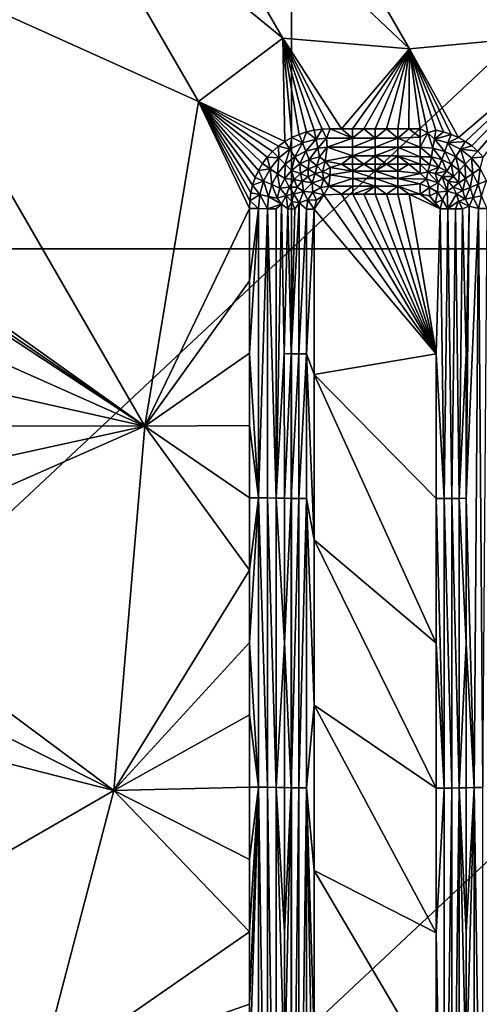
# Model space of a CAD drawing. Header units: inches. Extents: x -23.7 to 23.7, y -7.1 to 20.5.
# Tile 45 of 71: x -2.9 to -1, y 10.2 to 14.3. Entities that reach past the tile are written whole.
import ezdxf

# ---------------------------------------------------------------- set-up
doc = ezdxf.new("R2010")
doc.units = ezdxf.units.IN
doc.layers.get('0').update_dxf_attribs({"true_color": 0xc2ced6})

msp = doc.modelspace()

# ---------------------------------------------------------------- linework, layer by layer
for points in [[(-1.7915, 16.7247), (-1.7915, 13.3706), (-5.3744, 13.3706), (-1.7915, 16.7247)], [(-1.7915, 13.3706), (-1.7915, 16.7247), (1.7915, 16.7247), (-1.7915, 13.3706)], [(1.7915, 16.7247), (1.7915, 13.3706), (-1.7915, 13.3706), (1.7915, 16.7247)], [(-1.2946, 14.214), (-2.0331, 15.4927), (-2.4144, 15.2727), (-1.2946, 14.214)], [(-2.0331, 15.4927), (-1.2946, 14.214), (-0.5708, 14.2813), (-2.0331, 15.4927)], [(-1.8283, 14.2578), (-2.4144, 15.2727), (-2.7958, 15.0528), (-1.8283, 14.2578)], [(-2.4144, 15.2727), (-1.8283, 14.2578), (-1.2946, 14.214), (-2.4144, 15.2727)], [(-2.1827, 13.9911), (-2.7958, 15.0528), (-3.5584, 14.613), (-2.1827, 13.9911)], [(-2.7958, 15.0528), (-2.1827, 13.9911), (-1.8283, 14.2578), (-2.7958, 15.0528)], [(-2.4098, 12.6236), (-3.5584, 14.613), (-3.7931, 13.6082), (-2.4098, 12.6236)], [(-3.5584, 14.613), (-2.4098, 12.6236), (-2.1827, 13.9911), (-3.5584, 14.613)], [(-1.2946, 14.214), (-1.0881, 13.8398), (-0.5708, 14.2813), (-1.2946, 14.214)], [(-1.0881, 13.8398), (-1.0589, 13.8234), (-0.5708, 14.2813), (-1.0881, 13.8398)], [(-0.5708, 14.2813), (-1.0589, 13.8234), (-1.0317, 13.8042), (-0.5708, 14.2813)], [(-0.5708, 14.2813), (-1.0317, 13.8042), (-1.0065, 13.7822), (-0.5708, 14.2813)], [(-0.5708, 14.2813), (-1.0065, 13.7822), (-0.9839, 13.7576), (-0.5708, 14.2813)], [(-1.8283, 14.2578), (-2.1827, 13.9911), (-1.8194, 13.8229), (-1.8283, 14.2578)], [(-1.7903, 13.8393), (-1.8283, 14.2578), (-1.8194, 13.8229), (-1.7903, 13.8393)], [(-1.7597, 13.8527), (-1.8283, 14.2578), (-1.7903, 13.8393), (-1.7597, 13.8527)], [(-1.7279, 13.8631), (-1.6953, 13.8704), (-1.8283, 14.2578), (-1.7279, 13.8631)], [(-1.6622, 13.8747), (-1.6289, 13.8762), (-1.8283, 14.2578), (-1.6622, 13.8747)], [(-1.6953, 13.8704), (-1.6622, 13.8747), (-1.8283, 14.2578), (-1.6953, 13.8704)], [(-1.8283, 14.2578), (-1.5814, 13.8762), (-1.2946, 14.214), (-1.8283, 14.2578)], [(-1.8283, 14.2578), (-1.6289, 13.8762), (-1.5814, 13.8762), (-1.8283, 14.2578)], [(-1.8283, 14.2578), (-1.7597, 13.8527), (-1.7279, 13.8631), (-1.8283, 14.2578)], [(-1.2946, 14.214), (-1.5814, 13.8762), (-1.5339, 13.8762), (-1.2946, 14.214)], [(-1.2946, 14.214), (-1.5339, 13.8762), (-1.4865, 13.8762), (-1.2946, 14.214)], [(-1.4865, 13.8762), (-1.439, 13.8762), (-1.2946, 14.214), (-1.4865, 13.8762)], [(-1.3915, 13.8762), (-1.2946, 14.214), (-1.439, 13.8762), (-1.3915, 13.8762)], [(-1.3915, 13.8762), (-1.344, 13.8762), (-1.2946, 14.214), (-1.3915, 13.8762)], [(-1.344, 13.8762), (-1.2966, 13.8762), (-1.2946, 14.214), (-1.344, 13.8762)], [(-1.2946, 14.214), (-1.2966, 13.8762), (-1.2492, 13.8762), (-1.2946, 14.214)], [(-1.2173, 13.8598), (-1.1829, 13.8706), (-1.2946, 14.214), (-1.2173, 13.8598)], [(-1.1829, 13.8706), (-1.1505, 13.8634), (-1.2946, 14.214), (-1.1829, 13.8706)], [(-1.1505, 13.8634), (-1.1186, 13.8531), (-1.2946, 14.214), (-1.1505, 13.8634)], [(-1.2946, 14.214), (-1.2492, 13.8762), (-1.2173, 13.8598), (-1.2946, 14.214)], [(-1.1186, 13.8531), (-1.0881, 13.8398), (-1.2946, 14.214), (-1.1186, 13.8531)], [(-2.1827, 13.9911), (-2.4098, 12.6236), (-1.9688, 13.5403), (-2.1827, 13.9911)], [(-2.1827, 13.9911), (-1.8466, 13.8036), (-1.8194, 13.8229), (-2.1827, 13.9911)], [(-1.9673, 13.5736), (-1.9628, 13.6067), (-2.1827, 13.9911), (-1.9673, 13.5736)], [(-2.1827, 13.9911), (-1.9446, 13.6708), (-1.9308, 13.7012), (-2.1827, 13.9911)], [(-2.1827, 13.9911), (-1.9628, 13.6067), (-1.9553, 13.6392), (-2.1827, 13.9911)], [(-1.9553, 13.6392), (-1.9446, 13.6708), (-2.1827, 13.9911), (-1.9553, 13.6392)], [(-2.1827, 13.9911), (-1.8942, 13.7569), (-1.8717, 13.7815), (-2.1827, 13.9911)], [(-2.1827, 13.9911), (-1.8717, 13.7815), (-1.8466, 13.8036), (-2.1827, 13.9911)], [(-2.1827, 13.9911), (-1.9308, 13.7012), (-1.914, 13.73), (-2.1827, 13.9911)], [(-2.1827, 13.9911), (-1.914, 13.73), (-1.8942, 13.7569), (-2.1827, 13.9911)], [(-1.9673, 13.5736), (-2.1827, 13.9911), (-1.9688, 13.5403), (-1.9673, 13.5736)], [(-1.7279, 13.8631), (-1.7597, 13.8527), (-1.7449, 13.817), (-1.7279, 13.8631)], [(-1.7449, 13.817), (-1.6878, 13.8325), (-1.7279, 13.8631), (-1.7449, 13.817)], [(-1.6878, 13.8325), (-1.6953, 13.8704), (-1.7279, 13.8631), (-1.6878, 13.8325)], [(-1.6953, 13.8704), (-1.6878, 13.8325), (-1.6622, 13.8747), (-1.6953, 13.8704)], [(-1.6878, 13.8325), (-1.6437, 13.8372), (-1.6622, 13.8747), (-1.6878, 13.8325)], [(-1.6622, 13.8747), (-1.6437, 13.8372), (-1.6289, 13.8762), (-1.6622, 13.8747)], [(-1.6289, 13.8762), (-1.6437, 13.8372), (-1.5339, 13.8375), (-1.6289, 13.8762)], [(-1.5814, 13.8762), (-1.6289, 13.8762), (-1.5339, 13.8375), (-1.5814, 13.8762)], [(-1.5814, 13.8762), (-1.5339, 13.8375), (-1.5339, 13.8762), (-1.5814, 13.8762)], [(-1.5339, 13.8375), (-1.439, 13.8375), (-1.4865, 13.8762), (-1.5339, 13.8375)], [(-1.5339, 13.8762), (-1.5339, 13.8375), (-1.4865, 13.8762), (-1.5339, 13.8762)], [(-1.439, 13.8762), (-1.4865, 13.8762), (-1.439, 13.8375), (-1.439, 13.8762)], [(-1.3915, 13.8762), (-1.439, 13.8375), (-1.344, 13.8375), (-1.3915, 13.8762)], [(-1.439, 13.8375), (-1.3915, 13.8762), (-1.439, 13.8762), (-1.439, 13.8375)], [(-1.344, 13.8375), (-1.344, 13.8762), (-1.3915, 13.8762), (-1.344, 13.8375)], [(-1.2492, 13.8418), (-1.2966, 13.8762), (-1.344, 13.8375), (-1.2492, 13.8418)], [(-1.344, 13.8762), (-1.344, 13.8375), (-1.2966, 13.8762), (-1.344, 13.8762)], [(-1.2492, 13.8762), (-1.2966, 13.8762), (-1.2492, 13.8418), (-1.2492, 13.8762)], [(-1.2492, 13.8762), (-1.2492, 13.8418), (-1.2173, 13.8598), (-1.2492, 13.8762)], [(-1.2491, 13.7994), (-1.2173, 13.8598), (-1.2492, 13.8418), (-1.2491, 13.7994)], [(-1.2173, 13.8598), (-1.2491, 13.7994), (-1.196, 13.7949), (-1.2173, 13.8598)], [(-1.1829, 13.8706), (-1.2173, 13.8598), (-1.1895, 13.8325), (-1.1829, 13.8706)], [(-1.196, 13.7949), (-1.1895, 13.8325), (-1.2173, 13.8598), (-1.196, 13.7949)], [(-1.1895, 13.8325), (-1.1505, 13.8634), (-1.1829, 13.8706), (-1.1895, 13.8325)], [(-1.1186, 13.8531), (-1.1505, 13.8634), (-1.1895, 13.8325), (-1.1186, 13.8531)], [(-1.8466, 13.8036), (-1.7979, 13.7907), (-1.8194, 13.8229), (-1.8466, 13.8036)], [(-1.8194, 13.8229), (-1.7979, 13.7907), (-1.7903, 13.8393), (-1.8194, 13.8229)], [(-1.7903, 13.8393), (-1.7979, 13.7907), (-1.7449, 13.817), (-1.7903, 13.8393)], [(-1.7597, 13.8527), (-1.7903, 13.8393), (-1.7449, 13.817), (-1.7597, 13.8527)], [(-1.6878, 13.8325), (-1.7449, 13.817), (-1.7304, 13.7817), (-1.6878, 13.8325)], [(-1.7304, 13.7817), (-1.6804, 13.7951), (-1.6878, 13.8325), (-1.7304, 13.7817)], [(-1.6437, 13.8372), (-1.6878, 13.8325), (-1.6804, 13.7951), (-1.6437, 13.8372)], [(-1.6804, 13.7951), (-1.6418, 13.7992), (-1.6437, 13.8372), (-1.6804, 13.7951)], [(-1.5339, 13.8375), (-1.6437, 13.8372), (-1.6418, 13.7992), (-1.5339, 13.8375)], [(-1.6418, 13.7992), (-1.5339, 13.7994), (-1.5339, 13.8375), (-1.6418, 13.7992)], [(-1.439, 13.8375), (-1.5339, 13.8375), (-1.5339, 13.7994), (-1.439, 13.8375)], [(-1.5339, 13.7994), (-1.439, 13.7995), (-1.439, 13.8375), (-1.5339, 13.7994)], [(-1.344, 13.8375), (-1.439, 13.8375), (-1.439, 13.7995), (-1.344, 13.8375)], [(-1.439, 13.7995), (-1.344, 13.7994), (-1.344, 13.8375), (-1.439, 13.7995)], [(-1.344, 13.8375), (-1.2491, 13.7994), (-1.2492, 13.8418), (-1.344, 13.8375)], [(-1.2491, 13.7994), (-1.344, 13.8375), (-1.344, 13.7994), (-1.2491, 13.7994)], [(-1.1895, 13.8325), (-1.196, 13.7949), (-1.1456, 13.7812), (-1.1895, 13.8325)], [(-1.1895, 13.8325), (-1.1322, 13.8169), (-1.1186, 13.8531), (-1.1895, 13.8325)], [(-1.1456, 13.7812), (-1.1322, 13.8169), (-1.1895, 13.8325), (-1.1456, 13.7812)], [(-1.1322, 13.8169), (-1.0881, 13.8398), (-1.1186, 13.8531), (-1.1322, 13.8169)], [(-1.0589, 13.8234), (-1.0881, 13.8398), (-1.1322, 13.8169), (-1.0589, 13.8234)], [(-1.1322, 13.8169), (-1.0795, 13.7907), (-1.0589, 13.8234), (-1.1322, 13.8169)], [(-1.0795, 13.7907), (-1.0317, 13.8042), (-1.0589, 13.8234), (-1.0795, 13.7907)], [(-1.8443, 13.7542), (-1.8717, 13.7815), (-1.8942, 13.7569), (-1.8443, 13.7542)], [(-1.8466, 13.8036), (-1.8717, 13.7815), (-1.8443, 13.7542), (-1.8466, 13.8036)], [(-1.8443, 13.7542), (-1.7979, 13.7907), (-1.8466, 13.8036), (-1.8443, 13.7542)], [(-1.7979, 13.7907), (-1.8443, 13.7542), (-1.8175, 13.7272), (-1.7979, 13.7907)], [(-1.8175, 13.7272), (-1.7768, 13.759), (-1.7979, 13.7907), (-1.8175, 13.7272)], [(-1.7449, 13.817), (-1.7979, 13.7907), (-1.7768, 13.759), (-1.7449, 13.817)], [(-1.7768, 13.759), (-1.7304, 13.7817), (-1.7449, 13.817), (-1.7768, 13.759)], [(-1.7304, 13.7817), (-1.7768, 13.759), (-1.7566, 13.7284), (-1.7304, 13.7817)], [(-1.7566, 13.7284), (-1.7164, 13.7477), (-1.7304, 13.7817), (-1.7566, 13.7284)], [(-1.6804, 13.7951), (-1.7304, 13.7817), (-1.7164, 13.7477), (-1.6804, 13.7951)], [(-1.7164, 13.7477), (-1.6733, 13.759), (-1.6804, 13.7951), (-1.7164, 13.7477)], [(-1.6418, 13.7992), (-1.6804, 13.7951), (-1.6733, 13.759), (-1.6418, 13.7992)], [(-1.6733, 13.759), (-1.649, 13.7399), (-1.6418, 13.7992), (-1.6733, 13.759)], [(-1.649, 13.7399), (-1.5339, 13.7627), (-1.6418, 13.7992), (-1.649, 13.7399)], [(-1.6418, 13.7992), (-1.5339, 13.7627), (-1.5339, 13.7994), (-1.6418, 13.7992)], [(-1.439, 13.7995), (-1.5339, 13.7994), (-1.5339, 13.7627), (-1.439, 13.7995)], [(-1.5339, 13.7627), (-1.4389, 13.7627), (-1.439, 13.7995), (-1.5339, 13.7627)], [(-1.344, 13.7994), (-1.439, 13.7995), (-1.4389, 13.7627), (-1.344, 13.7994)], [(-1.4389, 13.7627), (-1.344, 13.7627), (-1.344, 13.7994), (-1.4389, 13.7627)], [(-1.344, 13.7627), (-1.2491, 13.7587), (-1.344, 13.7994), (-1.344, 13.7627)], [(-1.344, 13.7994), (-1.2491, 13.7587), (-1.2491, 13.7994), (-1.344, 13.7994)], [(-1.2491, 13.7994), (-1.2491, 13.7587), (-1.2022, 13.7587), (-1.2491, 13.7994)], [(-1.2022, 13.7587), (-1.196, 13.7949), (-1.2491, 13.7994), (-1.2022, 13.7587)], [(-1.196, 13.7949), (-1.2022, 13.7587), (-1.1584, 13.7468), (-1.196, 13.7949)], [(-1.1584, 13.7468), (-1.1456, 13.7812), (-1.196, 13.7949), (-1.1584, 13.7468)], [(-1.1456, 13.7812), (-1.1584, 13.7468), (-1.1191, 13.7273), (-1.1456, 13.7812)], [(-1.1322, 13.8169), (-1.1456, 13.7812), (-1.0997, 13.7585), (-1.1322, 13.8169)], [(-1.1191, 13.7273), (-1.0997, 13.7585), (-1.1456, 13.7812), (-1.1191, 13.7273)], [(-1.0997, 13.7585), (-1.0795, 13.7907), (-1.1322, 13.8169), (-1.0997, 13.7585)], [(-1.0795, 13.7907), (-1.0997, 13.7585), (-1.06, 13.7272), (-1.0795, 13.7907)], [(-1.0065, 13.7822), (-1.0317, 13.8042), (-1.0795, 13.7907), (-1.0065, 13.7822)], [(-1.06, 13.7272), (-1.0335, 13.7545), (-1.0795, 13.7907), (-1.06, 13.7272)], [(-1.0795, 13.7907), (-1.0335, 13.7545), (-1.0065, 13.7822), (-1.0795, 13.7907)], [(-1.0065, 13.7822), (-1.0335, 13.7545), (-0.9839, 13.7576), (-1.0065, 13.7822)], [(-1.8819, 13.7085), (-1.8942, 13.7569), (-1.914, 13.73), (-1.8819, 13.7085)], [(-1.8942, 13.7569), (-1.8819, 13.7085), (-1.8443, 13.7542), (-1.8942, 13.7569)], [(-1.8443, 13.7542), (-1.8819, 13.7085), (-1.8504, 13.6872), (-1.8443, 13.7542)], [(-1.8504, 13.6872), (-1.8175, 13.7272), (-1.8443, 13.7542), (-1.8504, 13.6872)], [(-1.7768, 13.759), (-1.8175, 13.7272), (-1.7918, 13.7011), (-1.7768, 13.759)], [(-1.7918, 13.7011), (-1.7566, 13.7284), (-1.7768, 13.759), (-1.7918, 13.7011)], [(-1.7208, 13.7084), (-1.7164, 13.7477), (-1.7566, 13.7284), (-1.7208, 13.7084)], [(-1.7208, 13.7084), (-1.6851, 13.7211), (-1.7164, 13.7477), (-1.7208, 13.7084)], [(-1.6851, 13.7211), (-1.6733, 13.759), (-1.7164, 13.7477), (-1.6851, 13.7211)], [(-1.6851, 13.7211), (-1.649, 13.7399), (-1.6733, 13.759), (-1.6851, 13.7211)], [(-1.6851, 13.7211), (-1.6608, 13.6958), (-1.649, 13.7399), (-1.6851, 13.7211)], [(-1.649, 13.7399), (-1.6608, 13.6958), (-1.6287, 13.7134), (-1.649, 13.7399)], [(-1.5813, 13.728), (-1.5339, 13.7627), (-1.649, 13.7399), (-1.5813, 13.728)], [(-1.649, 13.7399), (-1.6287, 13.7134), (-1.5813, 13.728), (-1.649, 13.7399)], [(-1.5338, 13.728), (-1.5339, 13.7627), (-1.5813, 13.728), (-1.5338, 13.728)], [(-1.5339, 13.7627), (-1.5338, 13.728), (-1.4864, 13.728), (-1.5339, 13.7627)], [(-1.5339, 13.7627), (-1.4864, 13.728), (-1.4389, 13.7627), (-1.5339, 13.7627)], [(-1.4864, 13.728), (-1.4389, 13.728), (-1.4389, 13.7627), (-1.4864, 13.728)], [(-1.4389, 13.7627), (-1.3914, 13.728), (-1.344, 13.7627), (-1.4389, 13.7627)], [(-1.4389, 13.7627), (-1.4389, 13.728), (-1.3914, 13.728), (-1.4389, 13.7627)], [(-1.344, 13.7627), (-1.3914, 13.728), (-1.344, 13.728), (-1.344, 13.7627)], [(-1.344, 13.728), (-1.2965, 13.728), (-1.344, 13.7627), (-1.344, 13.728)], [(-1.2965, 13.728), (-1.249, 13.728), (-1.344, 13.7627), (-1.2965, 13.728)], [(-1.249, 13.728), (-1.2491, 13.7587), (-1.344, 13.7627), (-1.249, 13.728)], [(-1.208, 13.7245), (-1.2022, 13.7587), (-1.2491, 13.7587), (-1.208, 13.7245)], [(-1.2491, 13.7587), (-1.249, 13.728), (-1.208, 13.7245), (-1.2491, 13.7587)], [(-1.1704, 13.7143), (-1.2022, 13.7587), (-1.208, 13.7245), (-1.1704, 13.7143)], [(-1.1584, 13.7468), (-1.2022, 13.7587), (-1.1704, 13.7143), (-1.1584, 13.7468)], [(-1.1373, 13.6979), (-1.1584, 13.7468), (-1.1704, 13.7143), (-1.1373, 13.6979)], [(-1.1191, 13.7273), (-1.1584, 13.7468), (-1.1373, 13.6979), (-1.1191, 13.7273)], [(-1.0997, 13.7585), (-1.1191, 13.7273), (-1.0854, 13.7008), (-1.0997, 13.7585)], [(-1.0854, 13.7008), (-1.06, 13.7272), (-1.0997, 13.7585), (-1.0854, 13.7008)], [(-1.0335, 13.7545), (-1.06, 13.7272), (-1.0279, 13.6883), (-1.0335, 13.7545)], [(-1.0335, 13.7545), (-0.9963, 13.7094), (-0.9839, 13.7576), (-1.0335, 13.7545)], [(-1.0279, 13.6883), (-0.9963, 13.7094), (-1.0335, 13.7545), (-1.0279, 13.6883)], [(-1.9089, 13.656), (-1.9308, 13.7012), (-1.9446, 13.6708), (-1.9089, 13.656)], [(-1.8819, 13.7085), (-1.914, 13.73), (-1.9308, 13.7012), (-1.8819, 13.7085)], [(-1.8819, 13.7085), (-1.9308, 13.7012), (-1.9089, 13.656), (-1.8819, 13.7085)], [(-1.8819, 13.7085), (-1.9089, 13.656), (-1.8739, 13.6412), (-1.8819, 13.7085)], [(-1.8739, 13.6412), (-1.8504, 13.6872), (-1.8819, 13.7085), (-1.8739, 13.6412)], [(-1.8175, 13.7272), (-1.8504, 13.6872), (-1.8201, 13.6667), (-1.8175, 13.7272)], [(-1.8201, 13.6667), (-1.7918, 13.7011), (-1.8175, 13.7272), (-1.8201, 13.6667)], [(-1.7918, 13.7011), (-1.8201, 13.6667), (-1.7804, 13.6624), (-1.7918, 13.7011)], [(-1.7918, 13.7011), (-1.7532, 13.6887), (-1.7566, 13.7284), (-1.7918, 13.7011)], [(-1.7918, 13.7011), (-1.7804, 13.6624), (-1.7532, 13.6887), (-1.7918, 13.7011)], [(-1.7532, 13.6887), (-1.7208, 13.7084), (-1.7566, 13.7284), (-1.7532, 13.6887)], [(-1.7532, 13.6887), (-1.7212, 13.6746), (-1.7208, 13.7084), (-1.7532, 13.6887)], [(-1.7212, 13.6746), (-1.692, 13.688), (-1.7208, 13.7084), (-1.7212, 13.6746)], [(-1.6851, 13.7211), (-1.7208, 13.7084), (-1.692, 13.688), (-1.6851, 13.7211)], [(-1.6851, 13.7211), (-1.692, 13.688), (-1.6608, 13.6958), (-1.6851, 13.7211)], [(-1.6608, 13.6958), (-1.692, 13.688), (-1.6547, 13.6649), (-1.6608, 13.6958)], [(-1.6287, 13.7134), (-1.6608, 13.6958), (-1.6287, 13.6827), (-1.6287, 13.7134)], [(-1.6287, 13.6827), (-1.6608, 13.6958), (-1.6547, 13.6649), (-1.6287, 13.6827)], [(-1.6287, 13.7134), (-1.5337, 13.6983), (-1.5813, 13.728), (-1.6287, 13.7134)], [(-1.6287, 13.7134), (-1.6287, 13.6827), (-1.5337, 13.6983), (-1.6287, 13.7134)], [(-1.5337, 13.6668), (-1.5337, 13.6983), (-1.6287, 13.6827), (-1.5337, 13.6668)], [(-1.5813, 13.728), (-1.5337, 13.6983), (-1.5338, 13.728), (-1.5813, 13.728)], [(-1.5337, 13.6983), (-1.4864, 13.728), (-1.5338, 13.728), (-1.5337, 13.6983)], [(-1.4388, 13.6983), (-1.4864, 13.728), (-1.5337, 13.6983), (-1.4388, 13.6983)], [(-1.4387, 13.6668), (-1.4388, 13.6983), (-1.5337, 13.6983), (-1.4387, 13.6668)], [(-1.5337, 13.6983), (-1.5337, 13.6668), (-1.4387, 13.6668), (-1.5337, 13.6983)], [(-1.4388, 13.6983), (-1.4389, 13.728), (-1.4864, 13.728), (-1.4388, 13.6983)], [(-1.3914, 13.728), (-1.4389, 13.728), (-1.4388, 13.6983), (-1.3914, 13.728)], [(-1.4388, 13.6983), (-1.3438, 13.6983), (-1.3914, 13.728), (-1.4388, 13.6983)], [(-1.3438, 13.6668), (-1.3438, 13.6983), (-1.4388, 13.6983), (-1.3438, 13.6668)], [(-1.4388, 13.6983), (-1.4387, 13.6668), (-1.3438, 13.6668), (-1.4388, 13.6983)], [(-1.3438, 13.6983), (-1.344, 13.728), (-1.3914, 13.728), (-1.3438, 13.6983)], [(-1.2965, 13.728), (-1.344, 13.728), (-1.3438, 13.6983), (-1.2965, 13.728)], [(-1.2965, 13.728), (-1.3438, 13.6983), (-1.2489, 13.6879), (-1.2965, 13.728)], [(-1.2489, 13.6879), (-1.3438, 13.6983), (-1.3438, 13.6668), (-1.2489, 13.6879)], [(-1.2489, 13.6879), (-1.249, 13.728), (-1.2965, 13.728), (-1.2489, 13.6879)], [(-1.2169, 13.6959), (-1.208, 13.7245), (-1.249, 13.728), (-1.2169, 13.6959)], [(-1.2169, 13.6959), (-1.249, 13.728), (-1.2489, 13.6879), (-1.2169, 13.6959)], [(-1.2169, 13.6959), (-1.2489, 13.6879), (-1.223, 13.6649), (-1.2169, 13.6959)], [(-1.2169, 13.6959), (-1.223, 13.6649), (-1.1739, 13.6485), (-1.2169, 13.6959)], [(-1.2169, 13.6959), (-1.1704, 13.7143), (-1.208, 13.7245), (-1.2169, 13.6959)], [(-1.1704, 13.7143), (-1.2169, 13.6959), (-1.1858, 13.6882), (-1.1704, 13.7143)], [(-1.1739, 13.6485), (-1.1858, 13.6882), (-1.2169, 13.6959), (-1.1739, 13.6485)], [(-1.1858, 13.6882), (-1.1373, 13.6979), (-1.1704, 13.7143), (-1.1858, 13.6882)], [(-1.1566, 13.6749), (-1.1373, 13.6979), (-1.1858, 13.6882), (-1.1566, 13.6749)], [(-1.1092, 13.6758), (-1.1373, 13.6979), (-1.1566, 13.6749), (-1.1092, 13.6758)], [(-1.1191, 13.7273), (-1.1373, 13.6979), (-1.1092, 13.6758), (-1.1191, 13.7273)], [(-1.0854, 13.7008), (-1.1191, 13.7273), (-1.1092, 13.6758), (-1.0854, 13.7008)], [(-1.1092, 13.6758), (-1.0866, 13.6484), (-1.0854, 13.7008), (-1.1092, 13.6758)], [(-1.0582, 13.6678), (-1.0854, 13.7008), (-1.0866, 13.6484), (-1.0582, 13.6678)], [(-1.06, 13.7272), (-1.0854, 13.7008), (-1.0582, 13.6678), (-1.06, 13.7272)], [(-1.0582, 13.6678), (-1.0279, 13.6883), (-1.06, 13.7272), (-1.0582, 13.6678)], [(-0.9963, 13.7094), (-1.0279, 13.6883), (-1.0044, 13.6432), (-0.9963, 13.7094)], [(-1.0044, 13.6432), (-0.9693, 13.6574), (-0.9963, 13.7094), (-1.0044, 13.6432)], [(-1.9089, 13.656), (-1.9446, 13.6708), (-1.9553, 13.6392), (-1.9089, 13.656)], [(-1.925, 13.5991), (-1.9089, 13.656), (-1.9553, 13.6392), (-1.925, 13.5991)], [(-1.9089, 13.656), (-1.925, 13.5991), (-1.8878, 13.5914), (-1.9089, 13.656)], [(-1.8878, 13.5914), (-1.8739, 13.6412), (-1.9089, 13.656), (-1.8878, 13.5914)], [(-1.8504, 13.6872), (-1.8739, 13.6412), (-1.8403, 13.6269), (-1.8504, 13.6872)], [(-1.8403, 13.6269), (-1.8201, 13.6667), (-1.8504, 13.6872), (-1.8403, 13.6269)], [(-1.801, 13.6307), (-1.8201, 13.6667), (-1.8403, 13.6269), (-1.801, 13.6307)], [(-1.801, 13.6307), (-1.7804, 13.6624), (-1.8201, 13.6667), (-1.801, 13.6307)], [(-1.801, 13.6307), (-1.7673, 13.6304), (-1.7804, 13.6624), (-1.801, 13.6307)], [(-1.7532, 13.6887), (-1.7804, 13.6624), (-1.7469, 13.6552), (-1.7532, 13.6887)], [(-1.7469, 13.6552), (-1.7804, 13.6624), (-1.7673, 13.6304), (-1.7469, 13.6552)], [(-1.7469, 13.6552), (-1.7673, 13.6304), (-1.7414, 13.6127), (-1.7469, 13.6552)], [(-1.7532, 13.6887), (-1.7469, 13.6552), (-1.7212, 13.6746), (-1.7532, 13.6887)], [(-1.7212, 13.6746), (-1.7469, 13.6552), (-1.7038, 13.6483), (-1.7212, 13.6746)], [(-1.7414, 13.6127), (-1.7038, 13.6483), (-1.7469, 13.6552), (-1.7414, 13.6127)], [(-1.692, 13.688), (-1.7212, 13.6746), (-1.7038, 13.6483), (-1.692, 13.688)], [(-1.7038, 13.6483), (-1.6547, 13.6649), (-1.692, 13.688), (-1.7038, 13.6483)], [(-1.6547, 13.6649), (-1.7038, 13.6483), (-1.6675, 13.6286), (-1.6547, 13.6649)], [(-1.6547, 13.6649), (-1.6675, 13.6286), (-1.6336, 13.6341), (-1.6547, 13.6649)], [(-1.6287, 13.6827), (-1.6547, 13.6649), (-1.6336, 13.6341), (-1.6287, 13.6827)], [(-1.6336, 13.6341), (-1.5337, 13.6668), (-1.6287, 13.6827), (-1.6336, 13.6341)], [(-1.6336, 13.6341), (-1.5337, 13.6341), (-1.5337, 13.6668), (-1.6336, 13.6341)], [(-1.4387, 13.6341), (-1.4387, 13.6668), (-1.5337, 13.6668), (-1.4387, 13.6341)], [(-1.5337, 13.6668), (-1.5337, 13.6341), (-1.4387, 13.6341), (-1.5337, 13.6668)], [(-1.3438, 13.6341), (-1.3438, 13.6668), (-1.4387, 13.6668), (-1.3438, 13.6341)], [(-1.4387, 13.6668), (-1.4387, 13.6341), (-1.3438, 13.6341), (-1.4387, 13.6668)], [(-1.2489, 13.6879), (-1.3438, 13.6668), (-1.223, 13.6649), (-1.2489, 13.6879)], [(-1.2489, 13.6451), (-1.3438, 13.6668), (-1.3438, 13.6341), (-1.2489, 13.6451)], [(-1.3438, 13.6668), (-1.2489, 13.6451), (-1.223, 13.6649), (-1.3438, 13.6668)], [(-1.223, 13.6649), (-1.2489, 13.6451), (-1.2101, 13.6287), (-1.223, 13.6649)], [(-1.223, 13.6649), (-1.2101, 13.6287), (-1.1739, 13.6485), (-1.223, 13.6649)], [(-1.1858, 13.6882), (-1.1739, 13.6485), (-1.1566, 13.6749), (-1.1858, 13.6882)], [(-1.1566, 13.6749), (-1.1739, 13.6485), (-1.1362, 13.6134), (-1.1566, 13.6749)], [(-1.1092, 13.6758), (-1.1566, 13.6749), (-1.1308, 13.6557), (-1.1092, 13.6758)], [(-1.1362, 13.6134), (-1.1308, 13.6557), (-1.1566, 13.6749), (-1.1362, 13.6134)], [(-1.1308, 13.6557), (-1.1362, 13.6134), (-1.1103, 13.6311), (-1.1308, 13.6557)], [(-1.1092, 13.6758), (-1.1308, 13.6557), (-1.0866, 13.6484), (-1.1092, 13.6758)], [(-1.1308, 13.6557), (-1.1103, 13.6311), (-1.0866, 13.6484), (-1.1308, 13.6557)], [(-1.0699, 13.6162), (-1.0582, 13.6678), (-1.0866, 13.6484), (-1.0699, 13.6162)], [(-1.0382, 13.6294), (-1.0582, 13.6678), (-1.0699, 13.6162), (-1.0382, 13.6294)], [(-1.0279, 13.6883), (-1.0582, 13.6678), (-1.0382, 13.6294), (-1.0279, 13.6883)], [(-1.0382, 13.6294), (-1.0044, 13.6432), (-1.0279, 13.6883), (-1.0382, 13.6294)], [(-0.9693, 13.6574), (-1.0044, 13.6432), (-0.9903, 13.5935), (-0.9693, 13.6574)], [(-1.9628, 13.6067), (-1.925, 13.5991), (-1.9553, 13.6392), (-1.9628, 13.6067)], [(-1.8739, 13.6412), (-1.8878, 13.5914), (-1.8521, 13.5839), (-1.8739, 13.6412)], [(-1.8521, 13.5839), (-1.8403, 13.6269), (-1.8739, 13.6412), (-1.8521, 13.5839)], [(-1.8145, 13.5952), (-1.8403, 13.6269), (-1.8521, 13.5839), (-1.8145, 13.5952)], [(-1.8403, 13.6269), (-1.8145, 13.5952), (-1.801, 13.6307), (-1.8403, 13.6269)], [(-1.7816, 13.6016), (-1.801, 13.6307), (-1.8145, 13.5952), (-1.7816, 13.6016)], [(-1.801, 13.6307), (-1.7816, 13.6016), (-1.7673, 13.6304), (-1.801, 13.6307)], [(-1.7673, 13.6304), (-1.7816, 13.6016), (-1.7414, 13.6127), (-1.7673, 13.6304)], [(-1.7592, 13.5641), (-1.7414, 13.6127), (-1.7816, 13.6016), (-1.7592, 13.5641)], [(-1.7414, 13.6127), (-1.7592, 13.5641), (-1.7227, 13.5767), (-1.7414, 13.6127)], [(-1.7038, 13.6483), (-1.7414, 13.6127), (-1.7018, 13.6097), (-1.7038, 13.6483)], [(-1.7414, 13.6127), (-1.7227, 13.5767), (-1.7018, 13.6097), (-1.7414, 13.6127)], [(-1.6868, 13.576), (-1.7018, 13.6097), (-1.7227, 13.5767), (-1.6868, 13.576)], [(-1.7038, 13.6483), (-1.7018, 13.6097), (-1.6675, 13.6286), (-1.7038, 13.6483)], [(-1.6549, 13.5979), (-1.6675, 13.6286), (-1.7018, 13.6097), (-1.6549, 13.5979)], [(-1.7018, 13.6097), (-1.6868, 13.576), (-1.6549, 13.5979), (-1.7018, 13.6097)], [(-1.6549, 13.5979), (-1.6336, 13.6341), (-1.6675, 13.6286), (-1.6549, 13.5979)], [(-1.6336, 13.6341), (-1.6549, 13.5979), (-1.5811, 13.601), (-1.6336, 13.6341)], [(-1.6336, 13.6341), (-1.5811, 13.601), (-1.5337, 13.6341), (-1.6336, 13.6341)], [(-1.5337, 13.6341), (-1.5811, 13.601), (-1.5337, 13.601), (-1.5337, 13.6341)], [(-1.4387, 13.6341), (-1.5337, 13.6341), (-1.5337, 13.601), (-1.4387, 13.6341)], [(-1.5337, 13.601), (-1.4862, 13.601), (-1.4387, 13.6341), (-1.5337, 13.601)], [(-1.4387, 13.6341), (-1.4862, 13.601), (-1.4387, 13.601), (-1.4387, 13.6341)], [(-1.3913, 13.601), (-1.4387, 13.6341), (-1.4387, 13.601), (-1.3913, 13.601)], [(-1.3438, 13.6341), (-1.4387, 13.6341), (-1.3913, 13.601), (-1.3438, 13.6341)], [(-1.3913, 13.601), (-1.3438, 13.601), (-1.3438, 13.6341), (-1.3913, 13.601)], [(-1.3438, 13.6341), (-1.2489, 13.601), (-1.2489, 13.6451), (-1.3438, 13.6341)], [(-1.3438, 13.601), (-1.2963, 13.601), (-1.3438, 13.6341), (-1.3438, 13.601)], [(-1.2963, 13.601), (-1.2489, 13.601), (-1.3438, 13.6341), (-1.2963, 13.601)], [(-1.2489, 13.6451), (-1.2489, 13.601), (-1.2101, 13.6287), (-1.2489, 13.6451)], [(-1.2489, 13.601), (-1.2104, 13.5936), (-1.2101, 13.6287), (-1.2489, 13.601)], [(-1.1758, 13.6101), (-1.2101, 13.6287), (-1.2104, 13.5936), (-1.1758, 13.6101)], [(-1.1853, 13.5646), (-1.1758, 13.6101), (-1.2104, 13.5936), (-1.1853, 13.5646)], [(-1.1739, 13.6485), (-1.2101, 13.6287), (-1.1758, 13.6101), (-1.1739, 13.6485)], [(-1.1758, 13.6101), (-1.1853, 13.5646), (-1.1547, 13.5774), (-1.1758, 13.6101)], [(-1.1739, 13.6485), (-1.1758, 13.6101), (-1.1362, 13.6134), (-1.1739, 13.6485)], [(-1.1362, 13.6134), (-1.1758, 13.6101), (-1.1547, 13.5774), (-1.1362, 13.6134)], [(-1.1362, 13.6134), (-1.1547, 13.5774), (-1.1323, 13.5388), (-1.1362, 13.6134)], [(-1.1103, 13.6311), (-1.1362, 13.6134), (-1.0959, 13.6024), (-1.1103, 13.6311)], [(-1.0959, 13.6024), (-1.1362, 13.6134), (-1.1323, 13.5388), (-1.0959, 13.6024)], [(-1.0866, 13.6484), (-1.1103, 13.6311), (-1.0699, 13.6162), (-1.0866, 13.6484)], [(-1.0699, 13.6162), (-1.1103, 13.6311), (-1.0959, 13.6024), (-1.0699, 13.6162)], [(-1.0699, 13.6162), (-1.0959, 13.6024), (-1.0595, 13.5798), (-1.0699, 13.6162)], [(-1.0699, 13.6162), (-1.0595, 13.5798), (-1.0382, 13.6294), (-1.0699, 13.6162)], [(-1.0595, 13.5798), (-1.026, 13.5866), (-1.0382, 13.6294), (-1.0595, 13.5798)], [(-1.0044, 13.6432), (-1.0382, 13.6294), (-1.026, 13.5866), (-1.0044, 13.6432)], [(-1.026, 13.5866), (-0.9903, 13.5935), (-1.0044, 13.6432), (-1.026, 13.5866)], [(-3.8065, 13.5419), (-2.4098, 12.6236), (-3.8035, 13.5738), (-3.8065, 13.5419)], [(-3.8035, 13.5738), (-2.4098, 12.6236), (-3.7931, 13.6082), (-3.8035, 13.5738)], [(-1.9673, 13.5736), (-1.9688, 13.5403), (-1.9302, 13.5402), (-1.9673, 13.5736)], [(-1.925, 13.5991), (-1.9628, 13.6067), (-1.9673, 13.5736), (-1.925, 13.5991)], [(-1.9673, 13.5736), (-1.9302, 13.5402), (-1.925, 13.5991), (-1.9673, 13.5736)], [(-1.925, 13.5991), (-1.9302, 13.5402), (-1.8923, 13.5399), (-1.925, 13.5991)], [(-1.8923, 13.5399), (-1.8878, 13.5914), (-1.925, 13.5991), (-1.8923, 13.5399)], [(-1.8878, 13.5914), (-1.8923, 13.5399), (-1.8334, 13.5594), (-1.8878, 13.5914)], [(-1.8878, 13.5914), (-1.8334, 13.5594), (-1.8521, 13.5839), (-1.8878, 13.5914)], [(-1.8521, 13.5839), (-1.8334, 13.5594), (-1.8145, 13.5952), (-1.8521, 13.5839)], [(-1.8334, 13.5594), (-1.8073, 13.5387), (-1.8145, 13.5952), (-1.8334, 13.5594)], [(-1.7816, 13.6016), (-1.8145, 13.5952), (-1.7898, 13.5705), (-1.7816, 13.6016)], [(-1.8073, 13.5387), (-1.7898, 13.5705), (-1.8145, 13.5952), (-1.8073, 13.5387)], [(-1.777, 13.5382), (-1.7898, 13.5705), (-1.8073, 13.5387), (-1.777, 13.5382)], [(-1.7816, 13.6016), (-1.7898, 13.5705), (-1.7592, 13.5641), (-1.7816, 13.6016)], [(-1.7898, 13.5705), (-1.777, 13.5382), (-1.7592, 13.5641), (-1.7898, 13.5705)], [(-1.7592, 13.5641), (-1.7288, 13.5378), (-1.7227, 13.5767), (-1.7592, 13.5641)], [(-1.6957, 13.5378), (-1.7227, 13.5767), (-1.7288, 13.5378), (-1.6957, 13.5378)], [(-1.7227, 13.5767), (-1.6957, 13.5378), (-1.6868, 13.576), (-1.7227, 13.5767)], [(-1.6957, 13.5378), (-1.6549, 13.5979), (-1.6868, 13.576), (-1.6957, 13.5378)], [(-1.6549, 13.5979), (-1.6957, 13.5378), (-1.1817, 12.9285), (-1.6549, 13.5979)], [(-1.1817, 12.9285), (-1.5811, 13.601), (-1.6549, 13.5979), (-1.1817, 12.9285)], [(-1.5337, 13.601), (-1.5811, 13.601), (-1.1817, 12.9285), (-1.5337, 13.601)], [(-1.1817, 12.9285), (-1.4862, 13.601), (-1.5337, 13.601), (-1.1817, 12.9285)], [(-1.4387, 13.601), (-1.4862, 13.601), (-1.1817, 12.9285), (-1.4387, 13.601)], [(-1.4387, 13.601), (-1.1817, 12.9285), (-1.3913, 13.601), (-1.4387, 13.601)], [(-1.1817, 12.9285), (-1.3438, 13.601), (-1.3913, 13.601), (-1.1817, 12.9285)], [(-1.1817, 12.9285), (-1.2963, 13.601), (-1.3438, 13.601), (-1.1817, 12.9285)], [(-1.2489, 13.601), (-1.2963, 13.601), (-1.1651, 13.5387), (-1.2489, 13.601)], [(-1.1651, 13.5387), (-1.2963, 13.601), (-1.1817, 12.9285), (-1.1651, 13.5387)], [(-1.2489, 13.601), (-1.1651, 13.5387), (-1.2104, 13.5936), (-1.2489, 13.601)], [(-1.2104, 13.5936), (-1.1651, 13.5387), (-1.1853, 13.5646), (-1.2104, 13.5936)], [(-1.1853, 13.5646), (-1.1651, 13.5387), (-1.1547, 13.5774), (-1.1853, 13.5646)], [(-1.1323, 13.5388), (-1.1547, 13.5774), (-1.1651, 13.5387), (-1.1323, 13.5388)], [(-1.1323, 13.5388), (-1.0877, 13.5713), (-1.0959, 13.6024), (-1.1323, 13.5388)], [(-1.0877, 13.5713), (-1.1323, 13.5388), (-1.1005, 13.5391), (-1.0877, 13.5713)], [(-1.1005, 13.5391), (-1.0703, 13.5396), (-1.0877, 13.5713), (-1.1005, 13.5391)], [(-1.0959, 13.6024), (-1.0877, 13.5713), (-1.0595, 13.5798), (-1.0959, 13.6024)], [(-1.0877, 13.5713), (-1.0434, 13.5509), (-1.0595, 13.5798), (-1.0877, 13.5713)], [(-1.0434, 13.5509), (-1.0877, 13.5713), (-1.0703, 13.5396), (-1.0434, 13.5509)], [(-1.026, 13.5866), (-1.0595, 13.5798), (-1.0434, 13.5509), (-1.026, 13.5866)], [(-1.026, 13.5866), (-1.0434, 13.5509), (-1.004, 13.5407), (-1.026, 13.5866)], [(-0.9903, 13.5935), (-1.026, 13.5866), (-1.004, 13.5407), (-0.9903, 13.5935)], [(-0.9903, 13.5935), (-1.004, 13.5407), (-0.9668, 13.5411), (-0.9903, 13.5935)], [(-2.4098, 12.6236), (-3.8065, 13.5419), (-3.7871, 13.2369), (-2.4098, 12.6236)], [(-1.9688, 13.5403), (-2.4098, 12.6236), (-1.9688, 13.2355), (-1.9688, 13.5403)], [(-1.9302, 13.5402), (-1.9688, 13.5403), (-1.9688, 13.2355), (-1.9302, 13.5402)], [(-1.9688, 12.9307), (-1.9302, 12.321), (-1.9302, 13.5402), (-1.9688, 12.9307)], [(-1.9302, 13.5402), (-1.9688, 13.2355), (-1.9688, 12.9307), (-1.9302, 13.5402)], [(-1.8923, 13.5399), (-1.9302, 13.5402), (-1.9302, 12.321), (-1.8923, 13.5399)], [(-1.9302, 12.321), (-1.8923, 12.3208), (-1.8923, 13.5399), (-1.9302, 12.321)], [(-1.8923, 13.5399), (-1.8559, 13.5395), (-1.8334, 13.5594), (-1.8923, 13.5399)], [(-1.8559, 12.3203), (-1.8559, 13.5395), (-1.8923, 13.5399), (-1.8559, 12.3203)], [(-1.8923, 13.5399), (-1.8923, 12.3208), (-1.8559, 12.3203), (-1.8923, 13.5399)], [(-1.8559, 12.3203), (-1.8217, 12.9293), (-1.8334, 13.5594), (-1.8559, 12.3203)], [(-1.8559, 12.3203), (-1.8334, 13.5594), (-1.8559, 13.5395), (-1.8559, 12.3203)], [(-1.8073, 13.5387), (-1.8334, 13.5594), (-1.8217, 12.9293), (-1.8073, 13.5387)], [(-1.8073, 13.5387), (-1.8217, 12.9293), (-1.7924, 12.9288), (-1.8073, 13.5387)], [(-1.7924, 12.9288), (-1.777, 13.5382), (-1.8073, 13.5387), (-1.7924, 12.9288)], [(-1.7924, 12.9288), (-1.7612, 12.9284), (-1.7592, 13.5641), (-1.7924, 12.9288)], [(-1.7592, 13.5641), (-1.777, 13.5382), (-1.7924, 12.9288), (-1.7592, 13.5641)], [(-1.7288, 13.5378), (-1.7592, 13.5641), (-1.7612, 12.9284), (-1.7288, 13.5378)], [(-1.7288, 13.5378), (-1.7612, 12.9284), (-1.7287, 12.9282), (-1.7288, 13.5378)], [(-1.6957, 13.5378), (-1.7288, 13.5378), (-1.7287, 12.9282), (-1.6957, 13.5378)], [(-1.7287, 12.9282), (-1.6957, 12.841), (-1.6957, 13.5378), (-1.7287, 12.9282)], [(-1.1817, 12.9285), (-1.6957, 13.5378), (-1.6957, 12.841), (-1.1817, 12.9285)], [(-1.1817, 12.9285), (-1.1486, 12.3185), (-1.1651, 13.5387), (-1.1817, 12.9285)], [(-1.1486, 12.3185), (-1.1323, 13.5388), (-1.1651, 13.5387), (-1.1486, 12.3185)], [(-1.1162, 12.3188), (-1.1323, 13.5388), (-1.1486, 12.3185), (-1.1162, 12.3188)], [(-1.1162, 12.3188), (-1.1005, 13.5391), (-1.1323, 13.5388), (-1.1162, 12.3188)], [(-1.1162, 12.3188), (-1.0851, 12.3191), (-1.1005, 13.5391), (-1.1162, 12.3188)], [(-1.0851, 12.3191), (-1.0703, 13.5396), (-1.1005, 13.5391), (-1.0851, 12.3191)], [(-1.0851, 12.3191), (-1.056, 12.9298), (-1.0703, 13.5396), (-1.0851, 12.3191)], [(-1.0703, 13.5396), (-1.056, 12.9298), (-1.0434, 13.5509), (-1.0703, 13.5396)], [(-1.056, 12.3197), (-1.0434, 13.5509), (-1.056, 12.9298), (-1.056, 12.3197)], [(-1.004, 13.5407), (-1.0434, 13.5509), (-1.056, 12.3197), (-1.004, 13.5407)], [(-1.056, 12.3197), (-1.0219, 11.1001), (-1.004, 13.5407), (-1.056, 12.3197)], [(-0.9856, 11.1006), (-1.004, 13.5407), (-1.0219, 11.1001), (-0.9856, 11.1006)], [(-0.9856, 11.1006), (-0.9668, 13.5411), (-1.004, 13.5407), (-0.9856, 11.1006)], [(-5.3744, 10.0166), (-5.3744, 13.3706), (-1.7915, 13.3706), (-5.3744, 10.0166)], [(-1.7915, 13.3706), (-1.7915, 10.0166), (-5.3744, 10.0166), (-1.7915, 13.3706)], [(-1.7915, 10.0166), (-1.7915, 13.3706), (1.7915, 13.3706), (-1.7915, 10.0166)], [(1.7915, 13.3706), (1.7915, 10.0166), (-1.7915, 10.0166), (1.7915, 13.3706)], [(-2.4098, 12.6236), (-3.7871, 13.2369), (-3.7871, 12.9319), (-2.4098, 12.6236)], [(-1.9688, 12.9307), (-1.9688, 13.2355), (-2.4098, 12.6236), (-1.9688, 12.9307)], [(-2.4098, 12.6236), (-3.7871, 12.9319), (-3.7871, 12.6269), (-2.4098, 12.6236)], [(-1.9688, 12.6259), (-1.9688, 12.9307), (-2.4098, 12.6236), (-1.9688, 12.6259)], [(-1.9302, 12.321), (-1.9688, 12.9307), (-1.9688, 12.6259), (-1.9302, 12.321)], [(-1.8559, 12.3203), (-1.8216, 12.3197), (-1.8217, 12.9293), (-1.8559, 12.3203)], [(-1.8216, 12.3197), (-1.7924, 12.9288), (-1.8217, 12.9293), (-1.8216, 12.3197)], [(-1.8216, 12.3197), (-1.7923, 12.3191), (-1.7924, 12.9288), (-1.8216, 12.3197)], [(-1.7612, 12.9284), (-1.7924, 12.9288), (-1.7923, 12.3191), (-1.7612, 12.9284)], [(-1.7923, 12.3191), (-1.7611, 12.3187), (-1.7612, 12.9284), (-1.7923, 12.3191)], [(-1.7287, 12.9282), (-1.7612, 12.9284), (-1.7611, 12.3187), (-1.7287, 12.9282)], [(-1.7611, 12.3187), (-1.7287, 12.3185), (-1.7287, 12.9282), (-1.7611, 12.3187)], [(-1.7287, 12.9282), (-1.7287, 12.3185), (-1.6956, 12.1443), (-1.7287, 12.9282)], [(-1.6956, 12.1443), (-1.6957, 12.841), (-1.7287, 12.9282), (-1.6956, 12.1443)], [(-1.6957, 12.841), (-1.1816, 12.3184), (-1.1817, 12.9285), (-1.6957, 12.841)], [(-1.1816, 12.3184), (-1.1486, 12.3185), (-1.1817, 12.9285), (-1.1816, 12.3184)], [(-1.056, 12.3197), (-1.056, 12.9298), (-1.0851, 12.3191), (-1.056, 12.3197)], [(-1.1816, 11.7083), (-1.6957, 12.841), (-1.6956, 12.1443), (-1.1816, 11.7083)], [(-1.1816, 12.3184), (-1.6957, 12.841), (-1.1816, 11.7083), (-1.1816, 12.3184)], [(-3.7871, 12.6269), (-3.7871, 12.3219), (-2.4098, 12.6236), (-3.7871, 12.6269)], [(-2.4098, 12.6236), (-3.7871, 12.3219), (-3.7871, 12.0168), (-2.4098, 12.6236)], [(-2.4098, 12.6236), (-3.7871, 12.0168), (-2.5402, 11.0884), (-2.4098, 12.6236)], [(-2.5402, 11.0884), (-1.9688, 12.0163), (-2.4098, 12.6236), (-2.5402, 11.0884)], [(-1.9688, 12.3211), (-1.9688, 12.6259), (-2.4098, 12.6236), (-1.9688, 12.3211)], [(-1.9688, 12.0163), (-1.9688, 12.3211), (-2.4098, 12.6236), (-1.9688, 12.0163)], [(-1.9302, 12.321), (-1.9688, 12.6259), (-1.9688, 12.3211), (-1.9302, 12.321)], [(-1.9302, 12.321), (-1.9688, 12.3211), (-1.9688, 12.0163), (-1.9302, 12.321)], [(-1.9302, 12.321), (-1.9688, 12.0163), (-1.9688, 11.7115), (-1.9302, 12.321)], [(-1.9688, 11.7115), (-1.9302, 11.1018), (-1.9302, 12.321), (-1.9688, 11.7115)], [(-1.9302, 12.321), (-1.9302, 11.1018), (-1.8923, 11.1016), (-1.9302, 12.321)], [(-1.8923, 11.1016), (-1.8923, 12.3208), (-1.9302, 12.321), (-1.8923, 11.1016)], [(-1.8923, 12.3208), (-1.8923, 11.1016), (-1.8558, 11.1011), (-1.8923, 12.3208)], [(-1.8558, 11.1011), (-1.8559, 12.3203), (-1.8923, 12.3208), (-1.8558, 11.1011)], [(-1.8559, 12.3203), (-1.8216, 11.7101), (-1.8216, 12.3197), (-1.8559, 12.3203)], [(-1.8216, 11.7101), (-1.8559, 12.3203), (-1.8558, 11.1011), (-1.8216, 11.7101)], [(-1.8216, 12.3197), (-1.8216, 11.7101), (-1.7923, 12.3191), (-1.8216, 12.3197)], [(-1.7923, 11.0998), (-1.7923, 12.3191), (-1.8216, 11.7101), (-1.7923, 11.0998)], [(-1.7611, 12.3187), (-1.7923, 12.3191), (-1.7923, 11.0998), (-1.7611, 12.3187)], [(-1.7923, 11.0998), (-1.7611, 11.0994), (-1.7611, 12.3187), (-1.7923, 11.0998)], [(-1.7287, 12.3185), (-1.7611, 12.3187), (-1.7611, 11.0994), (-1.7287, 12.3185)], [(-1.7611, 11.0994), (-1.7286, 11.0991), (-1.7287, 12.3185), (-1.7611, 11.0994)], [(-1.7287, 12.3185), (-1.7286, 11.0991), (-1.6956, 11.4476), (-1.7287, 12.3185)], [(-1.6956, 11.4476), (-1.6956, 12.1443), (-1.7287, 12.3185), (-1.6956, 11.4476)], [(-1.1485, 11.0983), (-1.1486, 12.3185), (-1.1816, 12.3184), (-1.1485, 11.0983)], [(-1.1816, 12.3184), (-1.1816, 11.7083), (-1.1485, 11.0983), (-1.1816, 12.3184)], [(-1.1161, 11.0985), (-1.1162, 12.3188), (-1.1486, 12.3185), (-1.1161, 11.0985)], [(-1.1486, 12.3185), (-1.1485, 11.0983), (-1.1161, 11.0985), (-1.1486, 12.3185)], [(-1.0851, 11.0989), (-1.0851, 12.3191), (-1.1162, 12.3188), (-1.0851, 11.0989)], [(-1.1162, 12.3188), (-1.1161, 11.0985), (-1.0851, 11.0989), (-1.1162, 12.3188)], [(-1.0851, 12.3191), (-1.056, 11.7096), (-1.056, 12.3197), (-1.0851, 12.3191)], [(-1.0851, 12.3191), (-1.0851, 11.0989), (-1.056, 11.7096), (-1.0851, 12.3191)], [(-1.0219, 11.1001), (-1.056, 12.3197), (-1.056, 11.7096), (-1.0219, 11.1001)], [(-1.1816, 11.0982), (-1.6956, 12.1443), (-1.6956, 11.4476), (-1.1816, 11.0982)], [(-1.1816, 11.7083), (-1.6956, 12.1443), (-1.1816, 11.0982), (-1.1816, 11.7083)], [(-2.5402, 11.0884), (-3.7871, 12.0168), (-3.7871, 11.7118), (-2.5402, 11.0884)], [(-2.5402, 11.0884), (-1.9688, 11.7115), (-1.9688, 12.0163), (-2.5402, 11.0884)], [(-3.7871, 11.4068), (-2.5402, 11.0884), (-3.7871, 11.7118), (-3.7871, 11.4068)], [(-1.9688, 11.7115), (-2.5402, 11.0884), (-1.9688, 11.4067), (-1.9688, 11.7115)], [(-1.9302, 11.1018), (-1.9688, 11.7115), (-1.9688, 11.4067), (-1.9302, 11.1018)], [(-1.8216, 11.7101), (-1.8558, 11.1011), (-1.8216, 11.1005), (-1.8216, 11.7101)], [(-1.8216, 11.1005), (-1.7923, 11.0998), (-1.8216, 11.7101), (-1.8216, 11.1005)], [(-1.1485, 11.0983), (-1.1816, 11.7083), (-1.1816, 11.0982), (-1.1485, 11.0983)], [(-1.0559, 11.0995), (-1.056, 11.7096), (-1.0851, 11.0989), (-1.0559, 11.0995)], [(-1.0219, 11.1001), (-1.056, 11.7096), (-1.0559, 11.0995), (-1.0219, 11.1001)], [(-1.6955, 10.7509), (-1.6956, 11.4476), (-1.7286, 11.0991), (-1.6955, 10.7509)], [(-1.6956, 11.4476), (-1.1815, 10.488), (-1.1816, 11.0982), (-1.6956, 11.4476)], [(-1.6955, 10.7509), (-1.1815, 10.488), (-1.6956, 11.4476), (-1.6955, 10.7509)], [(-3.7871, 11.4068), (-3.303, 10.6482), (-2.5402, 11.0884), (-3.7871, 11.4068)], [(-2.5402, 11.0884), (-1.9688, 11.102), (-1.9688, 11.4067), (-2.5402, 11.0884)], [(-1.9302, 11.1018), (-1.9688, 11.4067), (-1.9688, 11.102), (-1.9302, 11.1018)], [(-2.5402, 11.0884), (-3.303, 10.6482), (-2.8574, 9.8764), (-2.5402, 11.0884)], [(-2.8574, 9.8764), (-1.9688, 10.4923), (-2.5402, 11.0884), (-2.8574, 9.8764)], [(-1.9688, 11.102), (-2.5402, 11.0884), (-1.9688, 10.7972), (-1.9688, 11.102)], [(-1.9688, 10.4923), (-1.9688, 10.7972), (-2.5402, 11.0884), (-1.9688, 10.4923)], [(-1.9689, 9.8827), (-1.9302, 11.1018), (-1.9688, 10.1875), (-1.9689, 9.8827)], [(-1.9689, 9.8827), (-1.9302, 8.6634), (-1.9302, 11.1018), (-1.9689, 9.8827)], [(-1.9302, 11.1018), (-1.9688, 11.102), (-1.9688, 10.7972), (-1.9302, 11.1018)], [(-1.9302, 11.1018), (-1.9688, 10.4923), (-1.9688, 10.1875), (-1.9302, 11.1018)], [(-1.9302, 11.1018), (-1.9688, 10.7972), (-1.9688, 10.4923), (-1.9302, 11.1018)], [(-1.9302, 11.1018), (-1.9302, 8.6634), (-1.8923, 8.6631), (-1.9302, 11.1018)], [(-1.8923, 8.6631), (-1.8923, 11.1016), (-1.9302, 11.1018), (-1.8923, 8.6631)], [(-1.8923, 11.1016), (-1.8923, 8.6631), (-1.8557, 8.6626), (-1.8923, 11.1016)], [(-1.8557, 8.6626), (-1.8558, 11.1011), (-1.8923, 11.1016), (-1.8557, 8.6626)], [(-1.8558, 11.1011), (-1.8215, 10.4909), (-1.8216, 11.1005), (-1.8558, 11.1011)], [(-1.8215, 10.4909), (-1.8558, 11.1011), (-1.8215, 9.8813), (-1.8215, 10.4909)], [(-1.8557, 8.6626), (-1.8215, 9.8813), (-1.8558, 11.1011), (-1.8557, 8.6626)], [(-1.7923, 11.0998), (-1.8216, 11.1005), (-1.8215, 10.4909), (-1.7923, 11.0998)], [(-1.7923, 11.0998), (-1.8215, 10.4909), (-1.8215, 9.8813), (-1.7923, 11.0998)], [(-1.8215, 9.8813), (-1.7921, 8.6612), (-1.7923, 11.0998), (-1.8215, 9.8813)], [(-1.7611, 11.0994), (-1.7923, 11.0998), (-1.7921, 8.6612), (-1.7611, 11.0994)], [(-1.7921, 8.6612), (-1.7609, 8.6608), (-1.7611, 11.0994), (-1.7921, 8.6612)], [(-1.7286, 11.0991), (-1.7611, 11.0994), (-1.7609, 8.6608), (-1.7286, 11.0991)], [(-1.7609, 8.6608), (-1.7284, 8.6605), (-1.7286, 11.0991), (-1.7609, 8.6608)], [(-1.7286, 11.0991), (-1.7284, 8.6605), (-1.6954, 9.3575), (-1.7286, 11.0991)], [(-1.6954, 9.3575), (-1.6955, 10.0542), (-1.7286, 11.0991), (-1.6954, 9.3575)], [(-1.6955, 10.0542), (-1.6955, 10.7509), (-1.7286, 11.0991), (-1.6955, 10.0542)], [(-1.1485, 11.0983), (-1.1816, 11.0982), (-1.1815, 10.488), (-1.1485, 11.0983)], [(-1.1484, 8.6578), (-1.1485, 11.0983), (-1.1815, 10.488), (-1.1484, 8.6578)], [(-1.1161, 11.0985), (-1.1485, 11.0983), (-1.1484, 8.6578), (-1.1161, 11.0985)], [(-1.1484, 8.6578), (-1.116, 8.6581), (-1.1161, 11.0985), (-1.1484, 8.6578)], [(-1.0851, 11.0989), (-1.1161, 11.0985), (-1.116, 8.6581), (-1.0851, 11.0989)], [(-1.116, 8.6581), (-1.085, 8.6585), (-1.0851, 11.0989), (-1.116, 8.6581)], [(-1.0851, 11.0989), (-1.0559, 10.4894), (-1.0559, 11.0995), (-1.0851, 11.0989)], [(-1.0559, 10.4894), (-1.0851, 11.0989), (-1.0559, 9.8794), (-1.0559, 10.4894)], [(-1.0851, 11.0989), (-1.085, 8.6585), (-1.0559, 9.8794), (-1.0851, 11.0989)], [(-1.0219, 11.1001), (-1.0559, 10.4894), (-1.0559, 9.8794), (-1.0219, 11.1001)], [(-1.0559, 10.4894), (-1.0219, 11.1001), (-1.0559, 11.0995), (-1.0559, 10.4894)], [(-1.0219, 11.1001), (-1.0559, 9.8794), (-1.0218, 8.6598), (-1.0219, 11.1001)], [(-0.9855, 8.6603), (-0.9856, 11.1006), (-1.0219, 11.1001), (-0.9855, 8.6603)], [(-1.0219, 11.1001), (-1.0218, 8.6598), (-0.9855, 8.6603), (-1.0219, 11.1001)], [(-1.6955, 10.7509), (-1.6955, 10.0542), (-1.1815, 9.8779), (-1.6955, 10.7509)], [(-1.1815, 10.488), (-1.6955, 10.7509), (-1.1815, 9.8779), (-1.1815, 10.488)], [(-1.9688, 10.4923), (-2.8574, 9.8764), (-1.9688, 10.1875), (-1.9688, 10.4923)], [(-1.1815, 10.488), (-1.1815, 9.8779), (-1.1484, 8.6578), (-1.1815, 10.488)], [(-1.9689, 9.8827), (-1.9688, 10.1875), (-2.8574, 9.8764), (-1.9689, 9.8827)]]:
    msp.add_lwpolyline(points)

doc.saveas('drawing.dxf')
